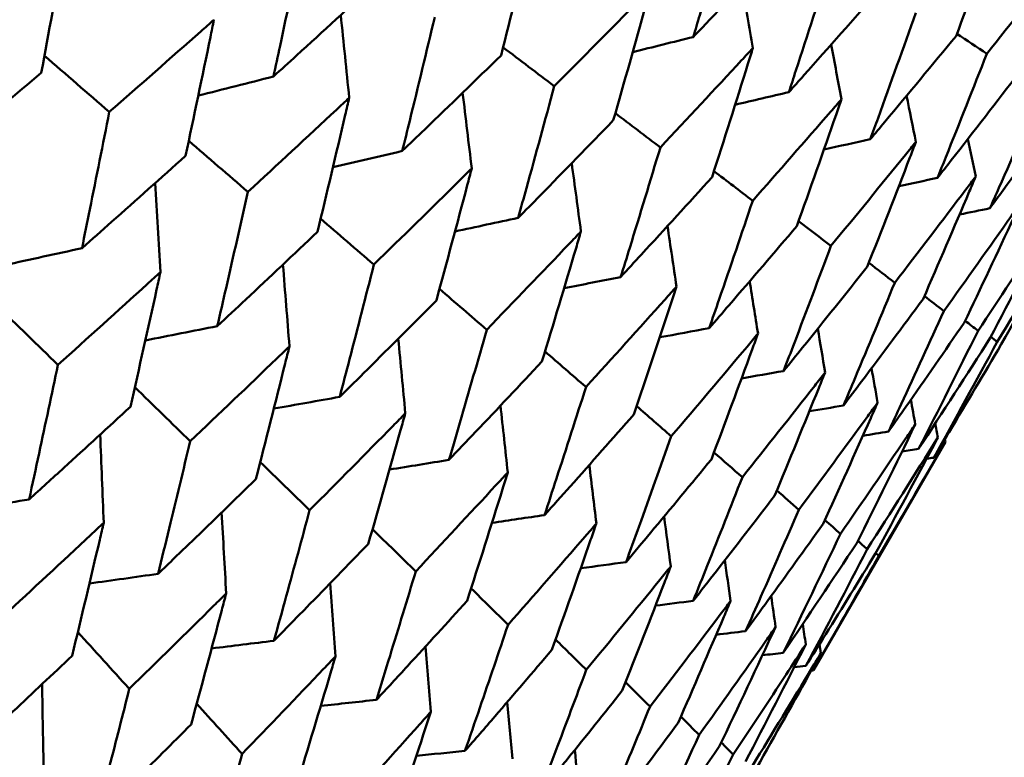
# Model space of a CAD drawing. Header units: millimetres. Extents: x 563 to 2732, y 83 to 2094.
# Tile 65 of 74: x 998.86 to 1003.31, y 284.56 to 287.89. Entities that reach past the tile are written whole.
import ezdxf

# ---------------------------------------------------------------- set-up
doc = ezdxf.new("R2010")
doc.units = ezdxf.units.MM
doc.header["$LTSCALE"] = 10
doc.layers.add('Widoczne (ISO)', color=7, linetype='Continuous', lineweight=50)

msp = doc.modelspace()

# ---------------------------------------------------------------- linework, layer by layer
at = {"layer": 'Widoczne (ISO)'}
for p, q in [((1003.2482, 286.4593), (1003.2772, 286.4366)), ((1002.4463, 284.9507), (1003.0431, 285.9843)), ((1002.7416, 285.4678), (1002.7277, 285.4804))]:
    msp.add_line(p, q, dxfattribs=at)
msp.add_circle((1001.597, 323.4797), 50, dxfattribs=at)
for points, knots in [([(1002.0737, 288.4076), (1002.0269, 288.243), (1001.9795, 288.0787), (1001.9219, 287.8817), (1001.9122, 287.8487), (1001.9025, 287.8156)], [0.00418374, 0.00418374, 0.00418374, 0.00418374, 0.06147247, 0.06147247, 0.07302352, 0.07302352, 0.07302352, 0.07302352]), ([(1003.0911, 287.8202), (1003.1538, 287.9875), (1003.2158, 288.1552), (1003.2853, 288.3453), (1003.2934, 288.3675), (1003.3015, 288.3897)], [0.00523804, 0.00523804, 0.00523804, 0.00523804, 0.06606705, 0.06606705, 0.07409033, 0.07409033, 0.07409033, 0.07409033]), ([(1001.0331, 287.7322), (1001.0782, 287.9085), (1001.1226, 288.085), (1001.1726, 288.2866), (1001.1787, 288.3114), (1001.1849, 288.3361)], [0.01044349, 0.01044349, 0.01044349, 0.01044349, 0.07085106, 0.07085106, 0.07930241, 0.07930241, 0.07930241, 0.07930241]), ([(999.0682, 288.2792), (999.0477, 288.2618), (999.0271, 288.2445), (998.865, 288.108), (998.7229, 287.989), (998.5803, 287.8703)], [0.06686277, 0.06686277, 0.06686277, 0.06686277, 0.07557848, 0.07557848, 0.13558897, 0.13558897, 0.13558897, 0.13558897]), ([(998.9543, 287.6544), (998.988, 287.8359), (999.0213, 288.0176), (999.0587, 288.2262), (999.0635, 288.2527), (999.0682, 288.2792)], [0.01556037, 0.01556037, 0.01556037, 0.01556037, 0.07555527, 0.07555527, 0.08428623, 0.08428623, 0.08428623, 0.08428623]), ([(1000.1349, 288.2508), (1000.1016, 288.0922), (1000.0679, 287.9337), (1000.0237, 287.7292), (1000.0137, 287.6829), (1000.0036, 287.6366)], [0.00838421, 0.00838421, 0.00838421, 0.00838421, 0.06155515, 0.06155515, 0.07712864, 0.07712864, 0.07712864, 0.07712864]), ([(1001.9025, 287.8156), (1001.9262, 287.8406), (1001.9499, 287.8655), (1002.0912, 288.0142), (1002.2083, 288.1382), (1002.3249, 288.2625)], [0.04993807, 0.04993807, 0.04993807, 0.04993807, 0.0614821, 0.0614821, 0.11877783, 0.11877783, 0.11877783, 0.11877783]), ([(1003.6051, 288.2144), (1003.5906, 288.1959), (1003.5761, 288.1775), (1003.4518, 288.019), (1003.3412, 287.8793), (1003.2301, 287.7399)], [0.05804162, 0.05804162, 0.05804162, 0.05804162, 0.06605559, 0.06605559, 0.12689392, 0.12689392, 0.12689392, 0.12689392]), ([(1002.5228, 288.1483), (1002.4713, 287.9864), (1002.4192, 287.8249), (1002.3559, 287.6311), (1002.3453, 287.5986), (1002.3346, 287.5661)], [0.00418374, 0.00418374, 0.00418374, 0.00418374, 0.06147247, 0.06147247, 0.07302352, 0.07302352, 0.07302352, 0.07302352]), ([(1000.0036, 287.6366), (1000.0387, 287.6685), (1000.0737, 287.7003), (1000.2281, 287.8412), (1000.3471, 287.9504), (1000.4658, 288.0598)], [0.04598621, 0.04598621, 0.04598621, 0.04598621, 0.06155279, 0.06155279, 0.11473062, 0.11473062, 0.11473062, 0.11473062]), ([(1001.7091, 288.0335), (1001.6914, 288.0154), (1001.6737, 287.9974), (1001.5291, 287.8504), (1001.4017, 287.7217), (1001.2738, 287.5933)], [0.06241522, 0.06241522, 0.06241522, 0.06241522, 0.0708546, 0.0708546, 0.13127416, 0.13127416, 0.13127416, 0.13127416]), ([(1001.541, 287.439), (1001.5908, 287.6125), (1001.6401, 287.7863), (1001.6955, 287.9847), (1001.7023, 288.0091), (1001.7091, 288.0335)], [0.01044349, 0.01044349, 0.01044349, 0.01044349, 0.07085106, 0.07085106, 0.07930241, 0.07930241, 0.07930241, 0.07930241]), ([(1002.3346, 287.5661), (1002.3574, 287.5916), (1002.3802, 287.6171), (1002.5158, 287.769), (1002.6281, 287.8958), (1002.74, 288.0229)], [0.04993807, 0.04993807, 0.04993807, 0.04993807, 0.0614821, 0.0614821, 0.11877783, 0.11877783, 0.11877783, 0.11877783]), ([(1002.9088, 287.9254), (1002.8524, 287.7664), (1002.7955, 287.6076), (1002.7264, 287.4172), (1002.7148, 287.3853), (1002.7032, 287.3533)], [0.00418374, 0.00418374, 0.00418374, 0.00418374, 0.06147247, 0.06147247, 0.07302352, 0.07302352, 0.07302352, 0.07302352]), ([(999.7351, 287.8941), (999.7152, 287.8764), (999.6953, 287.8588), (999.538, 287.7194), (999.4001, 287.598), (999.2617, 287.4769)], [0.06686277, 0.06686277, 0.06686277, 0.06686277, 0.07557848, 0.07557848, 0.13558897, 0.13558897, 0.13558897, 0.13558897]), ([(999.6065, 287.2779), (999.6446, 287.4568), (999.6821, 287.6361), (999.7244, 287.8418), (999.7298, 287.868), (999.7351, 287.8941)], [0.01556037, 0.01556037, 0.01556037, 0.01556037, 0.07555527, 0.07555527, 0.08428623, 0.08428623, 0.08428623, 0.08428623]), ([(1000.7334, 287.9052), (1000.6962, 287.7489), (1000.6584, 287.5928), (1000.6091, 287.3912), (1000.5979, 287.3456), (1000.5867, 287.3)], [0.00838421, 0.00838421, 0.00838421, 0.00838421, 0.06155515, 0.06155515, 0.07712864, 0.07712864, 0.07712864, 0.07712864]), ([(1002.7032, 287.3533), (1002.725, 287.3794), (1002.7468, 287.4054), (1002.8766, 287.5607), (1002.9841, 287.6903), (1003.0911, 287.8202)], [0.04993807, 0.04993807, 0.04993807, 0.04993807, 0.0614821, 0.0614821, 0.11877783, 0.11877783, 0.11877783, 0.11877783]), ([(1000.5867, 287.3), (1000.6205, 287.3325), (1000.6543, 287.3651), (1000.8035, 287.5089), (1000.9185, 287.6205), (1001.0331, 287.7322)], [0.04598621, 0.04598621, 0.04598621, 0.04598621, 0.06155279, 0.06155279, 0.11473062, 0.11473062, 0.11473062, 0.11473062]), ([(1002.1724, 287.766), (1002.1553, 287.7476), (1002.1383, 287.7292), (1001.9994, 287.5789), (1001.8768, 287.4474), (1001.7537, 287.3162)], [0.06241522, 0.06241522, 0.06241522, 0.06241522, 0.0708546, 0.0708546, 0.13127416, 0.13127416, 0.13127416, 0.13127416]), ([(1001.9875, 287.1812), (1002.0423, 287.3518), (1002.0964, 287.5228), (1002.1574, 287.7181), (1002.1649, 287.742), (1002.1724, 287.766)], [0.01044349, 0.01044349, 0.01044349, 0.01044349, 0.07085106, 0.07085106, 0.07930241, 0.07930241, 0.07930241, 0.07930241]), ([(1003.2301, 287.7399), (1003.1688, 287.5837), (1003.107, 287.4278), (1003.032, 287.2408), (1003.0194, 287.2094), (1003.0067, 287.1781)], [0.00418374, 0.00418374, 0.00418374, 0.00418374, 0.06147247, 0.06147247, 0.07302352, 0.07302352, 0.07302352, 0.07302352]), ([(998.4715, 287.2455), (998.5175, 287.2842), (998.5634, 287.3229), (998.7246, 287.4591), (998.8396, 287.5567), (998.9543, 287.6544)], [0.04208868, 0.04208868, 0.04208868, 0.04208868, 0.06158988, 0.06158988, 0.11059803, 0.11059803, 0.11059803, 0.11059803]), ([(1003.0067, 287.1781), (1003.0276, 287.2047), (1003.0484, 287.2313), (1003.1723, 287.39), (1003.2748, 287.5225), (1003.3768, 287.6552)], [0.04993807, 0.04993807, 0.04993807, 0.04993807, 0.0614821, 0.0614821, 0.11877783, 0.11877783, 0.11877783, 0.11877783]), ([(1001.2738, 287.5933), (1001.2323, 287.4393), (1001.1905, 287.2856), (1001.1358, 287.0872), (1001.1233, 287.0423), (1001.1109, 286.9974)], [0.00838421, 0.00838421, 0.00838421, 0.00838421, 0.06155515, 0.06155515, 0.07712864, 0.07712864, 0.07712864, 0.07712864]), ([(1003.4855, 287.5925), (1003.4192, 287.4391), (1003.3524, 287.2861), (1003.2714, 287.1026), (1003.2578, 287.0718), (1003.2441, 287.041)], [0.00418374, 0.00418374, 0.00418374, 0.00418374, 0.06147247, 0.06147247, 0.07302352, 0.07302352, 0.07302352, 0.07302352]), ([(1000.3467, 287.541), (1000.3275, 287.523), (1000.3082, 287.5049), (1000.1559, 287.3627), (1000.0225, 287.2387), (999.8885, 287.1151)], [0.06686277, 0.06686277, 0.06686277, 0.06686277, 0.07557848, 0.07557848, 0.13558897, 0.13558897, 0.13558897, 0.13558897]), ([(1000.2028, 286.9336), (1000.2453, 287.11), (1000.2873, 287.2867), (1000.3347, 287.4895), (1000.3407, 287.5152), (1000.3467, 287.541)], [0.01556037, 0.01556037, 0.01556037, 0.01556037, 0.07555527, 0.07555527, 0.08428623, 0.08428623, 0.08428623, 0.08428623]), ([(1002.5729, 287.5347), (1002.5566, 287.5159), (1002.5403, 287.4971), (1002.407, 287.3435), (1002.2895, 287.2091), (1002.1714, 287.075)], [0.06241522, 0.06241522, 0.06241522, 0.06241522, 0.0708546, 0.0708546, 0.13127416, 0.13127416, 0.13127416, 0.13127416]), ([(1002.3708, 286.9599), (1002.4306, 287.1276), (1002.4898, 287.2957), (1002.5566, 287.4876), (1002.5647, 287.5112), (1002.5729, 287.5347)], [0.01044349, 0.01044349, 0.01044349, 0.01044349, 0.07085106, 0.07085106, 0.07930241, 0.07930241, 0.07930241, 0.07930241]), ([(1003.2441, 287.041), (1003.2639, 287.0682), (1003.2837, 287.0954), (1003.4016, 287.2576), (1003.4991, 287.393), (1003.596, 287.5286)], [0.04993807, 0.04993807, 0.04993807, 0.04993807, 0.0614821, 0.0614821, 0.11877783, 0.11877783, 0.11877783, 0.11877783]), ([(999.2617, 287.4769), (999.2328, 287.3297), (999.2035, 287.1826), (999.1621, 286.9773), (999.1503, 286.9189), (999.1384, 286.8605)], [0.01259731, 0.01259731, 0.01259731, 0.01259731, 0.06159863, 0.06159863, 0.08110666, 0.08110666, 0.08110666, 0.08110666]), ([(1001.1109, 286.9974), (1001.1435, 287.0306), (1001.1761, 287.0639), (1001.3199, 287.2108), (1001.4307, 287.3248), (1001.541, 287.439)], [0.04598621, 0.04598621, 0.04598621, 0.04598621, 0.06155279, 0.06155279, 0.11473062, 0.11473062, 0.11473062, 0.11473062]), ([(1002.9091, 287.3406), (1002.8936, 287.3214), (1002.878, 287.3021), (1002.7506, 287.1452), (1002.6382, 287.0078), (1002.5252, 286.8708)], [0.06241522, 0.06241522, 0.06241522, 0.06241522, 0.0708546, 0.0708546, 0.13127416, 0.13127416, 0.13127416, 0.13127416]), ([(1002.6894, 286.776), (1002.7544, 286.9407), (1002.8188, 287.1058), (1002.8914, 287.2943), (1002.9003, 287.3175), (1002.9091, 287.3406)], [0.01044349, 0.01044349, 0.01044349, 0.01044349, 0.07085106, 0.07085106, 0.07930241, 0.07930241, 0.07930241, 0.07930241]), ([(1001.7537, 287.3162), (1001.708, 287.1647), (1001.6619, 287.0134), (1001.6016, 286.8182), (1001.5879, 286.774), (1001.5741, 286.7299)], [0.00838421, 0.00838421, 0.00838421, 0.00838421, 0.06155515, 0.06155515, 0.07712864, 0.07712864, 0.07712864, 0.07712864]), ([(999.1384, 286.8605), (999.183, 286.9), (999.2275, 286.9395), (999.3839, 287.0785), (999.4954, 287.1781), (999.6065, 287.2779)], [0.04208868, 0.04208868, 0.04208868, 0.04208868, 0.06158988, 0.06158988, 0.11059803, 0.11059803, 0.11059803, 0.11059803]), ([(1000.9006, 287.2212), (1000.882, 287.2028), (1000.8634, 287.1844), (1000.7164, 287.039), (1000.5876, 286.9125), (1000.4581, 286.7862)], [0.06686277, 0.06686277, 0.06686277, 0.06686277, 0.07557848, 0.07557848, 0.13558897, 0.13558897, 0.13558897, 0.13558897]), ([(1000.7407, 286.623), (1000.7879, 286.7967), (1000.8345, 286.9708), (1000.8873, 287.1705), (1000.894, 287.1958), (1000.9006, 287.2212)], [0.01556037, 0.01556037, 0.01556037, 0.01556037, 0.07555527, 0.07555527, 0.08428623, 0.08428623, 0.08428623, 0.08428623]), ([(1001.5741, 286.7299), (1001.6055, 286.7638), (1001.6369, 286.7978), (1001.7751, 286.948), (1001.8815, 287.0645), (1001.9875, 287.1812)], [0.04598621, 0.04598621, 0.04598621, 0.04598621, 0.06155279, 0.06155279, 0.11473062, 0.11473062, 0.11473062, 0.11473062]), ([(1003.1797, 287.1844), (1003.1649, 287.1647), (1003.15, 287.145), (1003.0286, 286.9847), (1002.9215, 286.8443), (1002.8137, 286.7042)], [0.06241522, 0.06241522, 0.06241522, 0.06241522, 0.0708546, 0.0708546, 0.13127416, 0.13127416, 0.13127416, 0.13127416]), ([(1002.9421, 286.6301), (1003.0123, 286.7918), (1003.0819, 286.9538), (1003.1605, 287.1389), (1003.1701, 287.1616), (1003.1797, 287.1844)], [0.01044349, 0.01044349, 0.01044349, 0.01044349, 0.07085106, 0.07085106, 0.07930241, 0.07930241, 0.07930241, 0.07930241]), ([(999.8885, 287.1151), (999.8559, 286.9699), (999.8231, 286.8249), (999.7766, 286.6225), (999.7633, 286.565), (999.75, 286.5074)], [0.01259731, 0.01259731, 0.01259731, 0.01259731, 0.06159863, 0.06159863, 0.08110666, 0.08110666, 0.08110666, 0.08110666]), ([(1002.1714, 287.075), (1002.1213, 286.9261), (1002.0707, 286.7774), (1002.0047, 286.5855), (1001.9897, 286.542), (1001.9747, 286.4986)], [0.00838421, 0.00838421, 0.00838421, 0.00838421, 0.06155515, 0.06155515, 0.07712864, 0.07712864, 0.07712864, 0.07712864]), ([(1003.3836, 287.0667), (1003.3695, 287.0466), (1003.3554, 287.0265), (1003.24, 286.8626), (1003.1382, 286.7191), (1003.0357, 286.576)], [0.06241522, 0.06241522, 0.06241522, 0.06241522, 0.0708546, 0.0708546, 0.13127416, 0.13127416, 0.13127416, 0.13127416]), ([(1003.1278, 286.5229), (1003.2033, 286.6815), (1003.2783, 286.8405), (1003.3629, 287.0221), (1003.3733, 287.0444), (1003.3836, 287.0667)], [0.01044349, 0.01044349, 0.01044349, 0.01044349, 0.07085106, 0.07085106, 0.07930241, 0.07930241, 0.07930241, 0.07930241]), ([(1003.52, 286.9879), (1003.5066, 286.9674), (1003.4933, 286.9469), (1003.384, 286.7795), (1003.2875, 286.6329), (1003.1904, 286.4867)], [0.06241522, 0.06241522, 0.06241522, 0.06241522, 0.0708546, 0.0708546, 0.13127416, 0.13127416, 0.13127416, 0.13127416]), ([(999.75, 286.5074), (999.7931, 286.5477), (999.8362, 286.5881), (999.9875, 286.73), (1000.0953, 286.8317), (1000.2028, 286.9336)], [0.04208868, 0.04208868, 0.04208868, 0.04208868, 0.06158988, 0.06158988, 0.11059803, 0.11059803, 0.11059803, 0.11059803]), ([(1001.3946, 286.936), (1001.3767, 286.9172), (1001.3588, 286.8983), (1001.2173, 286.7499), (1001.0932, 286.6206), (1000.9685, 286.4915)], [0.06686277, 0.06686277, 0.06686277, 0.06686277, 0.07557848, 0.07557848, 0.13558897, 0.13558897, 0.13558897, 0.13558897]), ([(1001.2182, 286.3473), (1001.2702, 286.5183), (1001.3217, 286.6895), (1001.3799, 286.8861), (1001.3872, 286.911), (1001.3946, 286.936)], [0.01556037, 0.01556037, 0.01556037, 0.01556037, 0.07555527, 0.07555527, 0.08428623, 0.08428623, 0.08428623, 0.08428623]), ([(1001.9747, 286.4986), (1002.0048, 286.5333), (1002.0348, 286.5681), (1002.1673, 286.7216), (1002.2693, 286.8406), (1002.3708, 286.9599)], [0.04598621, 0.04598621, 0.04598621, 0.04598621, 0.06155279, 0.06155279, 0.11473062, 0.11473062, 0.11473062, 0.11473062]), ([(1002.5252, 286.8708), (1002.4706, 286.7244), (1002.4155, 286.5783), (1002.3436, 286.3898), (1002.3273, 286.3471), (1002.3109, 286.3045)], [0.00838421, 0.00838421, 0.00838421, 0.00838421, 0.06155515, 0.06155515, 0.07712864, 0.07712864, 0.07712864, 0.07712864]), ([(999.4931, 286.7524), (999.4733, 286.7344), (999.4535, 286.7163), (999.2994, 286.576), (999.1645, 286.454), (999.0291, 286.3323)], [0.07138254, 0.07138254, 0.07138254, 0.07138254, 0.08018544, 0.08018544, 0.13983561, 0.13983561, 0.13983561, 0.13983561]), ([(999.3572, 286.1429), (999.3973, 286.3195), (999.4368, 286.4965), (999.4816, 286.7), (999.4874, 286.7262), (999.4931, 286.7524)], [0.02053386, 0.02053386, 0.02053386, 0.02053386, 0.08016461, 0.08016461, 0.08898694, 0.08898694, 0.08898694, 0.08898694]), ([(1000.4581, 286.7862), (1000.4219, 286.6432), (1000.3852, 286.5004), (1000.3335, 286.301), (1000.3187, 286.2443), (1000.3039, 286.1876)], [0.01259731, 0.01259731, 0.01259731, 0.01259731, 0.06159863, 0.06159863, 0.08110666, 0.08110666, 0.08110666, 0.08110666]), ([(1002.3109, 286.3045), (1002.3397, 286.34), (1002.3684, 286.3755), (1002.495, 286.5324), (1002.5925, 286.654), (1002.6894, 286.776)], [0.04598621, 0.04598621, 0.04598621, 0.04598621, 0.06155279, 0.06155279, 0.11473062, 0.11473062, 0.11473062, 0.11473062]), ([(1001.8267, 286.6865), (1001.8095, 286.6673), (1001.7923, 286.648), (1001.6565, 286.4963), (1001.5373, 286.3641), (1001.4175, 286.2323)], [0.06686277, 0.06686277, 0.06686277, 0.06686277, 0.07557848, 0.07557848, 0.13558897, 0.13558897, 0.13558897, 0.13558897]), ([(1001.6334, 286.1076), (1001.6904, 286.2757), (1001.7467, 286.4441), (1001.8106, 286.6374), (1001.8187, 286.662), (1001.8267, 286.6865)], [0.01556037, 0.01556037, 0.01556037, 0.01556037, 0.07555527, 0.07555527, 0.08428623, 0.08428623, 0.08428623, 0.08428623]), ([(1002.8137, 286.7042), (1002.7545, 286.5605), (1002.6947, 286.4171), (1002.6169, 286.232), (1002.5993, 286.1901), (1002.5815, 286.1483)], [0.00838421, 0.00838421, 0.00838421, 0.00838421, 0.06155515, 0.06155515, 0.07712864, 0.07712864, 0.07712864, 0.07712864]), ([(1000.3039, 286.1876), (1000.3455, 286.2288), (1000.3871, 286.27), (1000.5331, 286.415), (1000.6371, 286.5189), (1000.7407, 286.623)], [0.04208868, 0.04208868, 0.04208868, 0.04208868, 0.06158988, 0.06158988, 0.11059803, 0.11059803, 0.11059803, 0.11059803]), ([(1002.5815, 286.1483), (1002.6089, 286.1845), (1002.6363, 286.2208), (1002.7569, 286.3812), (1002.8497, 286.5055), (1002.9421, 286.6301)], [0.04598621, 0.04598621, 0.04598621, 0.04598621, 0.06155279, 0.06155279, 0.11473062, 0.11473062, 0.11473062, 0.11473062]), ([(1003.0357, 286.576), (1002.9718, 286.435), (1002.9074, 286.2943), (1002.8236, 286.1127), (1002.8045, 286.0716), (1002.7854, 286.0305)], [0.00838421, 0.00838421, 0.00838421, 0.00838421, 0.06155515, 0.06155515, 0.07712864, 0.07712864, 0.07712864, 0.07712864]), ([(1000.9685, 286.4915), (1000.9283, 286.3508), (1000.8878, 286.2102), (1000.8306, 286.014), (1000.8143, 285.9582), (1000.7978, 285.9024)], [0.01259731, 0.01259731, 0.01259731, 0.01259731, 0.06159863, 0.06159863, 0.08110666, 0.08110666, 0.08110666, 0.08110666]), ([(1002.7854, 286.0305), (1002.8115, 286.0676), (1002.8374, 286.1047), (1002.952, 286.2685), (1003.0401, 286.3956), (1003.1278, 286.5229)], [0.04598621, 0.04598621, 0.04598621, 0.04598621, 0.06155279, 0.06155279, 0.11473062, 0.11473062, 0.11473062, 0.11473062]), ([(1002.1953, 286.4737), (1002.1789, 286.454), (1002.1624, 286.4344), (1002.0323, 286.2793), (1001.9181, 286.1443), (1001.8033, 286.0095)], [0.06686277, 0.06686277, 0.06686277, 0.06686277, 0.07557848, 0.07557848, 0.13558897, 0.13558897, 0.13558897, 0.13558897]), ([(1001.9846, 285.9049), (1002.0466, 286.07), (1002.108, 286.2355), (1002.1777, 286.4254), (1002.1865, 286.4496), (1002.1953, 286.4737)], [0.01556037, 0.01556037, 0.01556037, 0.01556037, 0.07555527, 0.07555527, 0.08428623, 0.08428623, 0.08428623, 0.08428623]), ([(1000.0762, 286.4158), (1000.057, 286.3974), (1000.0379, 286.3789), (999.8889, 286.2357), (999.7585, 286.1111), (999.6276, 285.9868)], [0.07138254, 0.07138254, 0.07138254, 0.07138254, 0.08018544, 0.08018544, 0.13983561, 0.13983561, 0.13983561, 0.13983561]), ([(999.9247, 285.8153), (999.9693, 285.9893), (1000.0134, 286.1636), (1000.0633, 286.3641), (1000.0698, 286.39), (1000.0762, 286.4158)], [0.02053386, 0.02053386, 0.02053386, 0.02053386, 0.08016461, 0.08016461, 0.08898694, 0.08898694, 0.08898694, 0.08898694]), ([(1002.9901, 285.9124), (1003.0134, 285.951), (1003.0366, 285.9897), (1003.1389, 286.1606), (1003.2175, 286.2932), (1003.2956, 286.426)], [0.0459862, 0.0459862, 0.0459862, 0.0459862, 0.06155279, 0.06155279, 0.11473062, 0.11473062, 0.11473062, 0.11473062]), ([(999.0291, 286.3323), (999.0011, 286.1987), (998.9728, 286.0653), (998.9292, 285.8625), (998.9142, 285.793), (998.8991, 285.7236)], [0.01681985, 0.01681985, 0.01681985, 0.01681985, 0.06159108, 0.06159108, 0.08495433, 0.08495433, 0.08495433, 0.08495433]), ([(1000.7978, 285.9024), (1000.838, 285.9445), (1000.878, 285.9866), (1001.0184, 286.1347), (1001.1185, 286.2409), (1001.2182, 286.3473)], [0.04208868, 0.04208868, 0.04208868, 0.04208868, 0.06158988, 0.06158988, 0.11059803, 0.11059803, 0.11059803, 0.11059803]), ([(1002.4989, 286.2985), (1002.4832, 286.2784), (1002.4674, 286.2582), (1002.3433, 286.0998), (1002.2342, 285.9618), (1002.1245, 285.8241)], [0.06686277, 0.06686277, 0.06686277, 0.06686277, 0.07557848, 0.07557848, 0.13558897, 0.13558897, 0.13558897, 0.13558897]), ([(1002.2704, 285.7398), (1002.3376, 285.902), (1002.4042, 286.0645), (1002.4797, 286.251), (1002.4893, 286.2747), (1002.4989, 286.2985)], [0.01556037, 0.01556037, 0.01556037, 0.01556037, 0.07555527, 0.07555527, 0.08428623, 0.08428623, 0.08428623, 0.08428623]), ([(1001.4175, 286.2323), (1001.3733, 286.0939), (1001.3288, 285.9556), (1001.2659, 285.7627), (1001.248, 285.7078), (1001.23, 285.6529)], [0.01259731, 0.01259731, 0.01259731, 0.01259731, 0.06159863, 0.06159863, 0.08110666, 0.08110666, 0.08110666, 0.08110666]), ([(998.8991, 285.7236), (998.9517, 285.7714), (999.0042, 285.8192), (999.1571, 285.9588), (999.2573, 286.0508), (999.3572, 286.1429)], [0.03825175, 0.03825175, 0.03825175, 0.03825175, 0.06160817, 0.06160817, 0.10638617, 0.10638617, 0.10638617, 0.10638617]), ([(1002.7363, 286.1614), (1002.7213, 286.1409), (1002.7063, 286.1203), (1002.5881, 285.9584), (1002.4843, 285.8174), (1002.3799, 285.6767)], [0.06686277, 0.06686277, 0.06686277, 0.06686277, 0.07557848, 0.07557848, 0.13558897, 0.13558897, 0.13558897, 0.13558897]), ([(1002.4898, 285.6132), (1002.5622, 285.7723), (1002.634, 285.9318), (1002.7156, 286.1149), (1002.7259, 286.1381), (1002.7363, 286.1614)], [0.01556037, 0.01556037, 0.01556037, 0.01556037, 0.07555527, 0.07555527, 0.08428623, 0.08428623, 0.08428623, 0.08428623]), ([(1000.6004, 286.1132), (1000.5819, 286.0943), (1000.5635, 286.0755), (1000.4198, 285.9291), (1000.2941, 285.8019), (1000.1678, 285.6749)], [0.07138254, 0.07138254, 0.07138254, 0.07138254, 0.08018544, 0.08018544, 0.13983561, 0.13983561, 0.13983561, 0.13983561]), ([(1000.4328, 285.5219), (1000.4821, 285.6932), (1000.5308, 285.8649), (1000.5861, 286.0623), (1000.5933, 286.0877), (1000.6004, 286.1132)], [0.02053386, 0.02053386, 0.02053386, 0.02053386, 0.08016461, 0.08016461, 0.08898694, 0.08898694, 0.08898694, 0.08898694]), ([(1001.23, 285.6529), (1001.2685, 285.6959), (1001.3069, 285.739), (1001.4417, 285.8904), (1001.5378, 285.9989), (1001.6334, 286.1076)], [0.04208868, 0.04208868, 0.04208868, 0.04208868, 0.06158988, 0.06158988, 0.11059803, 0.11059803, 0.11059803, 0.11059803]), ([(1002.9065, 286.0631), (1002.8923, 286.0422), (1002.8781, 286.0212), (1002.766, 285.8557), (1002.6674, 285.7117), (1002.5682, 285.5679)], [0.06686277, 0.06686277, 0.06686277, 0.06686277, 0.07557848, 0.07557848, 0.13558897, 0.13558897, 0.13558897, 0.13558897]), ([(1001.8033, 286.0095), (1001.7551, 285.8734), (1001.7064, 285.7376), (1001.6378, 285.548), (1001.6182, 285.494), (1001.5986, 285.4401)], [0.01259731, 0.01259731, 0.01259731, 0.01259731, 0.06159863, 0.06159863, 0.08110666, 0.08110666, 0.08110666, 0.08110666]), ([(999.6276, 285.9868), (999.5962, 285.8552), (999.5645, 285.7237), (999.5158, 285.5239), (999.499, 285.4554), (999.4822, 285.387)], [0.01681985, 0.01681985, 0.01681985, 0.01681985, 0.06159108, 0.06159108, 0.08495433, 0.08495433, 0.08495433, 0.08495433]), ([(1003.0431, 285.9843), (1003.0304, 285.9624), (1003.0178, 285.9405), (1002.9179, 285.768), (1002.8301, 285.6178), (1002.7416, 285.4678)], [0.06686277, 0.06686277, 0.06686277, 0.06686277, 0.07557848, 0.07557848, 0.13558897, 0.13558897, 0.13558897, 0.13558897]), ([(1001.5986, 285.4401), (1001.6354, 285.4841), (1001.6722, 285.5281), (1001.8012, 285.6828), (1001.8931, 285.7937), (1001.9846, 285.9049)], [0.04208868, 0.04208868, 0.04208868, 0.04208868, 0.06158988, 0.06158988, 0.11059803, 0.11059803, 0.11059803, 0.11059803]), ([(999.4822, 285.387), (999.533, 285.4358), (999.5837, 285.4846), (999.7315, 285.6272), (999.8282, 285.7212), (999.9247, 285.8153)], [0.03825175, 0.03825175, 0.03825175, 0.03825175, 0.06160817, 0.06160817, 0.10638617, 0.10638617, 0.10638617, 0.10638617]), ([(1001.0637, 285.8457), (1001.0459, 285.8264), (1001.0282, 285.8072), (1000.89, 285.6576), (1000.7691, 285.5276), (1000.6476, 285.3979)], [0.07138254, 0.07138254, 0.07138254, 0.07138254, 0.08018544, 0.08018544, 0.13983561, 0.13983561, 0.13983561, 0.13983561]), ([(1000.8794, 285.2641), (1000.9336, 285.4326), (1000.9872, 285.6014), (1001.048, 285.7956), (1001.0558, 285.8206), (1001.0637, 285.8457)], [0.02053386, 0.02053386, 0.02053386, 0.02053386, 0.08016461, 0.08016461, 0.08898694, 0.08898694, 0.08898694, 0.08898694]), ([(1002.1245, 285.8241), (1002.0721, 285.6904), (1002.0192, 285.557), (1001.9447, 285.3708), (1001.9235, 285.3178), (1001.9021, 285.2648)], [0.01259731, 0.01259731, 0.01259731, 0.01259731, 0.06159863, 0.06159863, 0.08110666, 0.08110666, 0.08110666, 0.08110666]), ([(1001.9021, 285.2648), (1001.9373, 285.3098), (1001.9724, 285.3547), (1002.0955, 285.5129), (1002.1832, 285.6262), (1002.2704, 285.7398)], [0.04208868, 0.04208868, 0.04208868, 0.04208868, 0.06158988, 0.06158988, 0.11059803, 0.11059803, 0.11059803, 0.11059803]), ([(1000.1678, 285.6749), (1000.1329, 285.5453), (1000.0977, 285.4158), (1000.0437, 285.2191), (1000.0251, 285.1517), (1000.0064, 285.0843)], [0.01681985, 0.01681985, 0.01681985, 0.01681985, 0.06159108, 0.06159108, 0.08495433, 0.08495433, 0.08495433, 0.08495433]), ([(1002.3799, 285.6767), (1002.3231, 285.5455), (1002.266, 285.4145), (1002.1855, 285.2318), (1002.1625, 285.1798), (1002.1395, 285.1278)], [0.01259731, 0.01259731, 0.01259731, 0.01259731, 0.06159863, 0.06159863, 0.08110666, 0.08110666, 0.08110666, 0.08110666]), ([(999.2364, 285.6178), (999.2172, 285.5998), (999.198, 285.5819), (999.0473, 285.4409), (998.9153, 285.3182), (998.7828, 285.1958)], [0.07597559, 0.07597559, 0.07597559, 0.07597559, 0.08464777, 0.08464777, 0.14401425, 0.14401425, 0.14401425, 0.14401425]), ([(999.0936, 285.0163), (999.1357, 285.1909), (999.1773, 285.3657), (999.2244, 285.5665), (999.2304, 285.5921), (999.2364, 285.6178)], [0.02530969, 0.02530969, 0.02530969, 0.02530969, 0.08465152, 0.08465152, 0.09334823, 0.09334823, 0.09334823, 0.09334823]), ([(1001.4642, 285.6144), (1001.4472, 285.5948), (1001.4302, 285.5751), (1001.2977, 285.4222), (1001.1817, 285.2894), (1001.0651, 285.1568)], [0.07138254, 0.07138254, 0.07138254, 0.07138254, 0.08018544, 0.08018544, 0.13983561, 0.13983561, 0.13983561, 0.13983561]), ([(1001.2629, 285.0427), (1001.322, 285.2083), (1001.3806, 285.3743), (1001.4471, 285.5652), (1001.4557, 285.5898), (1001.4642, 285.6144)], [0.02053386, 0.02053386, 0.02053386, 0.02053386, 0.08016461, 0.08016461, 0.08898694, 0.08898694, 0.08898694, 0.08898694]), ([(1002.1395, 285.1278), (1002.173, 285.1737), (1002.2064, 285.2197), (1002.3235, 285.3813), (1002.4068, 285.4971), (1002.4898, 285.6132)], [0.04208868, 0.04208868, 0.04208868, 0.04208868, 0.06158988, 0.06158988, 0.11059803, 0.11059803, 0.11059803, 0.11059803]), ([(1000.0064, 285.0843), (1000.0554, 285.1342), (1000.1042, 285.1841), (1000.2466, 285.3298), (1000.3398, 285.4258), (1000.4328, 285.5219)], [0.03825175, 0.03825175, 0.03825175, 0.03825175, 0.06160817, 0.06160817, 0.10638617, 0.10638617, 0.10638617, 0.10638617]), ([(1002.4121, 284.9704), (1002.4421, 285.0183), (1002.472, 285.0663), (1002.577, 285.2349), (1002.6516, 285.3558), (1002.7258, 285.4769)], [0.04208868, 0.04208868, 0.04208868, 0.04208868, 0.06158988, 0.06158988, 0.11059803, 0.11059803, 0.11059803, 0.11059803]), ([(1002.7416, 285.4678), (1002.6718, 285.3442), (1002.6015, 285.2208), (1002.5027, 285.0486), (1002.4746, 284.9996), (1002.4463, 284.9507)], [0.01259731, 0.01259731, 0.01259731, 0.01259731, 0.06159863, 0.06159863, 0.08110666, 0.08110666, 0.08110666, 0.08110666]), ([(1001.8005, 285.4203), (1001.7842, 285.4002), (1001.7679, 285.3801), (1001.6413, 285.2239), (1001.5303, 285.0881), (1001.4188, 284.9527)], [0.07138254, 0.07138254, 0.07138254, 0.07138254, 0.08018544, 0.08018544, 0.13983561, 0.13983561, 0.13983561, 0.13983561]), ([(1001.5816, 284.8587), (1001.6459, 285.0213), (1001.7095, 285.1844), (1001.7818, 285.3719), (1001.7912, 285.3961), (1001.8005, 285.4203)], [0.02053386, 0.02053386, 0.02053386, 0.02053386, 0.08016461, 0.08016461, 0.08898694, 0.08898694, 0.08898694, 0.08898694]), ([(1000.6476, 285.3979), (1000.6091, 285.2704), (1000.5703, 285.143), (1000.5108, 284.9494), (1000.4903, 284.8831), (1000.4697, 284.8169)], [0.01681985, 0.01681985, 0.01681985, 0.01681985, 0.06159108, 0.06159108, 0.08495433, 0.08495433, 0.08495433, 0.08495433]), ([(999.7903, 285.298), (999.7717, 285.2797), (999.7532, 285.2613), (999.6078, 285.1173), (999.4803, 284.992), (999.3523, 284.867)], [0.07597559, 0.07597559, 0.07597559, 0.07597559, 0.08464777, 0.08464777, 0.14401425, 0.14401425, 0.14401425, 0.14401425]), ([(999.6317, 284.7057), (999.6784, 284.8775), (999.7246, 285.0497), (999.7769, 285.2475), (999.7836, 285.2727), (999.7903, 285.298)], [0.02530969, 0.02530969, 0.02530969, 0.02530969, 0.08465152, 0.08465152, 0.09334823, 0.09334823, 0.09334823, 0.09334823]), ([(1000.4697, 284.8169), (1000.5167, 284.8678), (1000.5637, 284.9188), (1000.7005, 285.0677), (1000.7901, 285.1658), (1000.8794, 285.2641)], [0.03825175, 0.03825175, 0.03825175, 0.03825175, 0.06160817, 0.06160817, 0.10638617, 0.10638617, 0.10638617, 0.10638617]), ([(1002.0711, 285.2641), (1002.0556, 285.2435), (1002.04, 285.223), (1001.9193, 285.0634), (1001.8135, 284.9246), (1001.7071, 284.7862)], [0.07138254, 0.07138254, 0.07138254, 0.07138254, 0.08018544, 0.08018544, 0.13983561, 0.13983561, 0.13983561, 0.13983561]), ([(1001.8344, 284.7127), (1001.9038, 284.8724), (1001.9726, 285.0325), (1002.0509, 285.2166), (1002.061, 285.2403), (1002.0711, 285.2641)], [0.02053386, 0.02053386, 0.02053386, 0.02053386, 0.08016461, 0.08016461, 0.08898694, 0.08898694, 0.08898694, 0.08898694]), ([(1001.0651, 285.1568), (1001.0229, 285.0314), (1000.9804, 284.9062), (1000.9152, 284.7159), (1000.8928, 284.6507), (1000.8702, 284.5856)], [0.01681985, 0.01681985, 0.01681985, 0.01681985, 0.06159108, 0.06159108, 0.08495433, 0.08495433, 0.08495433, 0.08495433]), ([(1002.2749, 285.1463), (1002.2602, 285.1254), (1002.2455, 285.1044), (1002.1307, 284.9413), (1002.0302, 284.7995), (1001.9289, 284.6581)], [0.07138254, 0.07138254, 0.07138254, 0.07138254, 0.08018544, 0.08018544, 0.13983561, 0.13983561, 0.13983561, 0.13983561]), ([(1002.4113, 285.0676), (1002.3818, 285.0223), (1002.3523, 284.977), (1002.2434, 284.8106), (1002.1637, 284.6896), (1002.0835, 284.5689)], [0.43981696, 0.43981696, 0.43981696, 0.43981696, 0.45842392, 0.45842392, 0.50826415, 0.50826415, 0.50826415, 0.50826415]), ([(998.6465, 284.5961), (998.7065, 284.6521), (998.7664, 284.7081), (998.9155, 284.8481), (999.0047, 284.9321), (999.0936, 285.0163)], [0.03448054, 0.03448054, 0.03448054, 0.03448054, 0.06157222, 0.06157222, 0.10209717, 0.10209717, 0.10209717, 0.10209717]), ([(1000.8702, 284.5856), (1000.9154, 284.6377), (1000.9604, 284.6898), (1001.0915, 284.842), (1001.1773, 284.9422), (1001.2629, 285.0427)], [0.03825175, 0.03825175, 0.03825175, 0.03825175, 0.06160817, 0.06160817, 0.10638617, 0.10638617, 0.10638617, 0.10638617]), ([(1002.4796, 285.0282), (1002.4665, 285.0063), (1002.4533, 284.9844), (1002.3507, 284.8143), (1002.2607, 284.6664), (1002.1701, 284.5189)], [0.07138254, 0.07138254, 0.07138254, 0.07138254, 0.08018544, 0.08018544, 0.13983561, 0.13983561, 0.13983561, 0.13983561]), ([(1002.1884, 284.5083), (1002.2737, 284.6588), (1002.3584, 284.8098), (1002.4548, 284.9834), (1002.4672, 285.0058), (1002.4796, 285.0282)], [0.02053386, 0.02053386, 0.02053386, 0.02053386, 0.08016461, 0.08016461, 0.08898694, 0.08898694, 0.08898694, 0.08898694]), ([(1000.2843, 285.0128), (1000.2664, 284.9941), (1000.2486, 284.9753), (1000.1085, 284.8282), (999.9858, 284.7002), (999.8624, 284.5724)], [0.07597559, 0.07597559, 0.07597559, 0.07597559, 0.08464777, 0.08464777, 0.14401425, 0.14401425, 0.14401425, 0.14401425]), ([(1000.1094, 284.4299), (1000.1609, 284.599), (1000.2118, 284.7684), (1000.2695, 284.963), (1000.2769, 284.9879), (1000.2843, 285.0128)], [0.02530969, 0.02530969, 0.02530969, 0.02530969, 0.08465152, 0.08465152, 0.09334823, 0.09334823, 0.09334823, 0.09334823]), ([(1001.4188, 284.9527), (1001.3728, 284.8294), (1001.3264, 284.7064), (1001.2554, 284.5195), (1001.231, 284.4555), (1001.2065, 284.3915)], [0.01681985, 0.01681985, 0.01681985, 0.01681985, 0.06159108, 0.06159108, 0.08495433, 0.08495433, 0.08495433, 0.08495433]), ([(999.3523, 284.867), (999.3224, 284.7487), (999.2922, 284.6307), (999.2414, 284.4339), (999.221, 284.3551), (999.2004, 284.2763)], [0.02104899, 0.02104899, 0.02104899, 0.02104899, 0.0615671, 0.0615671, 0.08866561, 0.08866561, 0.08866561, 0.08866561]), ([(1001.2065, 284.3915), (1001.2496, 284.4447), (1001.2926, 284.498), (1001.4179, 284.6535), (1001.4999, 284.756), (1001.5816, 284.8587)], [0.03825175, 0.03825175, 0.03825175, 0.03825175, 0.06160817, 0.06160817, 0.10638617, 0.10638617, 0.10638617, 0.10638617]), ([(1000.7164, 284.7633), (1000.6993, 284.7442), (1000.6821, 284.725), (1000.5477, 284.5747), (1000.4297, 284.4438), (1000.3112, 284.3133)], [0.07597559, 0.07597559, 0.07597559, 0.07597559, 0.08464777, 0.08464777, 0.14401425, 0.14401425, 0.14401425, 0.14401425]), ([(1000.5247, 284.1901), (1000.5811, 284.3563), (1000.6369, 284.523), (1000.7002, 284.7144), (1000.7083, 284.7388), (1000.7164, 284.7633)], [0.02530969, 0.02530969, 0.02530969, 0.02530969, 0.08465152, 0.08465152, 0.09334823, 0.09334823, 0.09334823, 0.09334823]), ([(1001.7071, 284.7862), (1001.6572, 284.6652), (1001.607, 284.5444), (1001.5301, 284.3609), (1001.5036, 284.2981), (1001.4771, 284.2352)], [0.01681985, 0.01681985, 0.01681985, 0.01681985, 0.06159108, 0.06159108, 0.08495433, 0.08495433, 0.08495433, 0.08495433]), ([(999.2004, 284.2763), (999.2583, 284.3335), (999.3161, 284.3907), (999.46, 284.5337), (999.546, 284.6196), (999.6317, 284.7057)], [0.03448054, 0.03448054, 0.03448054, 0.03448054, 0.06157222, 0.06157222, 0.10209717, 0.10209717, 0.10209717, 0.10209717]), ([(1001.4771, 284.2352), (1001.5182, 284.2896), (1001.5592, 284.3441), (1001.6786, 284.5031), (1001.7567, 284.6078), (1001.8344, 284.7127)], [0.03825175, 0.03825175, 0.03825175, 0.03825175, 0.06160817, 0.06160817, 0.10638617, 0.10638617, 0.10638617, 0.10638617]), ([(999.8624, 284.5724), (999.8293, 284.4561), (999.7959, 284.3398), (999.7397, 284.1462), (999.7171, 284.0686), (999.6944, 283.9911)], [0.02104899, 0.02104899, 0.02104899, 0.02104899, 0.0615671, 0.0615671, 0.08866561, 0.08866561, 0.08866561, 0.08866561])]:
    msp.add_open_spline(points, degree=3, knots=knots, dxfattribs=at)
for points in [[(1002.1724, 287.766), (1002.1557, 287.8598), (1002.139, 287.9535), (1002.1222, 288.0472)], [(1000.3467, 287.541), (1000.3342, 287.6657), (1000.3214, 287.7904), (1000.3085, 287.9151)], [(1003.0948, 287.8302), (1003.1399, 287.8001), (1003.185, 287.77), (1003.2301, 287.7399)], [(1001.9025, 287.8156), (1001.8113, 287.793), (1001.7202, 287.7704), (1001.629, 287.7479)], [(1002.5729, 287.5347), (1002.5573, 287.6168), (1002.5417, 287.6988), (1002.5259, 287.7808)], [(998.9685, 287.7309), (999.0662, 287.6462), (999.164, 287.5616), (999.2617, 287.4769)], [(1001.0425, 287.769), (1001.1196, 287.7104), (1001.1967, 287.6519), (1001.2738, 287.5933)], [(1000.0036, 287.6366), (999.8904, 287.6079), (999.7773, 287.5793), (999.6641, 287.5508)], [(1000.9006, 287.2212), (1000.8871, 287.3353), (1000.8734, 287.4494), (1000.8595, 287.5634)], [(1002.3346, 287.5661), (1002.2537, 287.5472), (1002.1729, 287.5283), (1002.092, 287.5095)], [(1002.9091, 287.3406), (1002.8952, 287.4103), (1002.8812, 287.4799), (1002.8671, 287.5496)], [(1001.5502, 287.471), (1001.618, 287.4194), (1001.6859, 287.3678), (1001.7537, 287.3162)], [(999.621, 287.3461), (999.7102, 287.2691), (999.7993, 287.1921), (999.8885, 287.1151)], [(1002.7032, 287.3533), (1002.6333, 287.3378), (1002.5634, 287.3223), (1002.4935, 287.3069)], [(1003.1797, 287.1844), (1003.1679, 287.241), (1003.1561, 287.2976), (1003.1442, 287.3542)], [(1000.5867, 287.3), (1000.4821, 287.2757), (1000.3776, 287.2515), (1000.273, 287.2273)], [(1001.3946, 286.936), (1001.3808, 287.039), (1001.3668, 287.1419), (1001.3527, 287.2448)], [(1001.9963, 287.2085), (1002.0547, 287.164), (1002.113, 287.1195), (1002.1714, 287.075)], [(999.4931, 286.7524), (999.4853, 286.8865), (999.4772, 287.0205), (999.4688, 287.1545)], [(1003.0067, 287.1781), (1002.9486, 287.1657), (1002.8904, 287.1534), (1002.8322, 287.141)], [(1003.2441, 287.041), (1003.1984, 287.0316), (1003.1526, 287.0223), (1003.1069, 287.0129)], [(1000.2173, 286.994), (1000.2976, 286.9247), (1000.3779, 286.8555), (1000.4581, 286.7862)], [(1001.1109, 286.9974), (1001.0156, 286.9769), (1000.9204, 286.9566), (1000.8251, 286.9363)], [(1002.3789, 286.9826), (1002.4277, 286.9453), (1002.4764, 286.908), (1002.5252, 286.8708)], [(1003.2458, 286.4547), (1003.338, 286.632), (1003.4295, 286.8097), (1003.52, 286.9879)], [(1001.8267, 286.6865), (1001.8133, 286.7778), (1001.7997, 286.869), (1001.786, 286.9602)], [(1003.5883, 286.9485), (1003.4855, 286.7774), (1003.3817, 286.6068), (1003.2772, 286.4366)], [(1003.2956, 286.426), (1003.3941, 286.5997), (1003.4916, 286.7738), (1003.5883, 286.9485)], [(999.1384, 286.8605), (999.0216, 286.8348), (998.9048, 286.8092), (998.788, 286.7837)], [(1000.0762, 286.4158), (1000.0666, 286.5393), (1000.0569, 286.6628), (1000.047, 286.7862)], [(1002.6966, 286.7941), (1002.7356, 286.7641), (1002.7746, 286.7342), (1002.8137, 286.7042)], [(1001.5741, 286.7299), (1001.4889, 286.7129), (1001.4036, 286.696), (1001.3183, 286.6791)], [(1002.1953, 286.4737), (1002.1828, 286.5526), (1002.1701, 286.6315), (1002.1574, 286.7104)], [(1000.7551, 286.6758), (1000.8262, 286.6144), (1000.8973, 286.553), (1000.9685, 286.4915)], [(1002.948, 286.6437), (1002.9772, 286.6211), (1003.0065, 286.5986), (1003.0357, 286.576)], [(998.7524, 286.603), (998.8446, 286.5128), (998.9369, 286.4226), (999.0291, 286.3323)], [(1003.1321, 286.532), (1003.1515, 286.5169), (1003.171, 286.5018), (1003.1904, 286.4867)], [(999.75, 286.5074), (999.6416, 286.4859), (999.5332, 286.4646), (999.4248, 286.4433)], [(1001.9747, 286.4986), (1001.9001, 286.4847), (1001.8254, 286.4708), (1001.7508, 286.457)], [(1002.4989, 286.2985), (1002.4878, 286.3643), (1002.4767, 286.4301), (1002.4655, 286.4959)], [(1003.1904, 286.4867), (1003.1017, 286.3079), (1003.0122, 286.1296), (1002.9218, 285.9518)], [(1000.6004, 286.1132), (1000.5898, 286.2256), (1000.5792, 286.338), (1000.5683, 286.4503)], [(1002.9218, 285.9518), (1003.0306, 286.119), (1003.1386, 286.2866), (1003.2458, 286.4547)], [(1003.2772, 286.4366), (1003.1823, 286.2614), (1003.0866, 286.0866), (1002.9901, 285.9124)], [(1001.2321, 286.3928), (1001.2939, 286.3393), (1001.3557, 286.2858), (1001.4175, 286.2323)], [(1002.3109, 286.3045), (1002.2476, 286.2933), (1002.1843, 286.2822), (1002.121, 286.2712)], [(1002.7363, 286.1614), (1002.7271, 286.2134), (1002.718, 286.2653), (1002.7088, 286.3173)], [(999.3772, 286.2312), (999.4607, 286.1497), (999.5441, 286.0683), (999.6276, 285.9868)], [(1000.3039, 286.1876), (1000.2045, 286.1698), (1000.1052, 286.1521), (1000.0058, 286.1345)], [(1002.9065, 286.0631), (1002.8998, 286.1003), (1002.893, 286.1374), (1002.8863, 286.1746)], [(1001.0637, 285.8457), (1001.0528, 285.9464), (1001.0418, 286.0472), (1001.0307, 286.1479)], [(1001.6464, 286.1459), (1001.6987, 286.1004), (1001.751, 286.055), (1001.8033, 286.0095)], [(1002.5815, 286.1483), (1002.5302, 286.1396), (1002.4789, 286.1311), (1002.4276, 286.1225)], [(1002.6418, 285.5255), (1002.7308, 285.7042), (1002.8191, 285.8835), (1002.9065, 286.0631)], [(1003.0089, 286.004), (1003.005, 286.0253), (1003.0011, 286.0466), (1002.9971, 286.0678)], [(999.2364, 285.6178), (999.2313, 285.751), (999.2261, 285.8841), (999.2206, 286.0172)], [(1002.7854, 286.0305), (1002.7468, 286.0243), (1002.7082, 286.0181), (1002.6696, 286.0118)], [(1003.0089, 286.004), (1002.9031, 285.8349), (1002.7964, 285.6663), (1002.689, 285.4982)], [(1002.7258, 285.4769), (1002.821, 285.6522), (1002.9154, 285.8279), (1003.0089, 286.004)], [(1003.0408, 285.9967), (1003.0415, 285.9926), (1003.0423, 285.9884), (1003.0431, 285.9843)], [(1002.9218, 285.9518), (1002.8967, 285.9478), (1002.8715, 285.9439), (1002.8464, 285.9399)], [(1001.9963, 285.936), (1002.0391, 285.8987), (1002.0818, 285.8614), (1002.1245, 285.8241)], [(1002.9574, 285.9073), (1002.9683, 285.909), (1002.9792, 285.9107), (1002.9901, 285.9124)], [(999.9446, 285.8928), (1000.019, 285.8202), (1000.0934, 285.7476), (1000.1678, 285.6749)], [(1000.7978, 285.9024), (1000.7082, 285.8878), (1000.6185, 285.8733), (1000.5289, 285.8588)], [(1001.4642, 285.6144), (1001.4536, 285.7029), (1001.4429, 285.7913), (1001.4321, 285.8797)], [(1002.2805, 285.7641), (1002.3136, 285.7349), (1002.3467, 285.7058), (1002.3799, 285.6767)], [(998.8991, 285.7236), (998.7868, 285.7054), (998.6745, 285.6874), (998.5622, 285.6693)], [(999.7903, 285.298), (999.7836, 285.4202), (999.7767, 285.5423), (999.7696, 285.6644)], [(1001.23, 285.6529), (1001.1507, 285.6411), (1001.0713, 285.6293), (1000.992, 285.6175)], [(1001.8005, 285.4203), (1001.7907, 285.4957), (1001.7808, 285.5711), (1001.7709, 285.6465)], [(1002.4977, 285.6305), (1002.5212, 285.6096), (1002.5447, 285.5888), (1002.5682, 285.5679)], [(1000.4521, 285.5891), (1000.5172, 285.5254), (1000.5824, 285.4616), (1000.6476, 285.3979)], [(1002.5682, 285.5679), (1002.4829, 285.388), (1002.3967, 285.2085), (1002.3097, 285.0295)], [(1002.3097, 285.0295), (1002.4212, 285.1943), (1002.5319, 285.3596), (1002.6418, 285.5255)], [(1002.647, 285.5359), (1002.661, 285.5233), (1002.675, 285.5108), (1002.689, 285.4982)], [(1002.689, 285.4982), (1002.5975, 285.3218), (1002.5052, 285.1459), (1002.4121, 284.9704)], [(1001.5986, 285.4401), (1001.5302, 285.4307), (1001.4619, 285.4213), (1001.3935, 285.4119)], [(1002.0711, 285.2641), (1002.0626, 285.3256), (1002.054, 285.3871), (1002.0455, 285.4486)], [(999.4822, 285.387), (999.3787, 285.3723), (999.2752, 285.3577), (999.1717, 285.3431)], [(1000.2843, 285.0128), (1000.2766, 285.1234), (1000.2687, 285.234), (1000.2607, 285.3445)], [(1000.8977, 285.3212), (1000.9535, 285.2664), (1001.0093, 285.2116), (1001.0651, 285.1568)], [(1002.2749, 285.1463), (1002.2682, 285.193), (1002.2615, 285.2397), (1002.2547, 285.2864)], [(1001.9021, 285.2648), (1001.8454, 285.2575), (1001.7887, 285.2502), (1001.732, 285.243)], [(1002.4113, 285.0676), (1002.4068, 285.0984), (1002.4022, 285.1291), (1002.3977, 285.1599)], [(999.1193, 285.1232), (999.1969, 285.0378), (999.2746, 284.9524), (999.3523, 284.867)], [(1002.1395, 285.1278), (1002.0951, 285.1224), (1002.0506, 285.117), (1002.0062, 285.1116)], [(1002.0203, 284.6054), (1002.106, 284.7852), (1002.1909, 284.9656), (1002.2749, 285.1463)], [(1000.0064, 285.0843), (999.9123, 285.0726), (999.8183, 285.0609), (999.7243, 285.0493)], [(1000.7164, 284.7633), (1000.7083, 284.8617), (1000.7001, 284.96), (1000.6917, 285.0583)], [(1001.2797, 285.09), (1001.3261, 285.0442), (1001.3724, 284.9984), (1001.4188, 284.9527)], [(1002.1384, 284.5372), (1002.2302, 284.7135), (1002.3212, 284.8903), (1002.4113, 285.0676)], [(1002.4736, 285.0688), (1002.4756, 285.0552), (1002.4776, 285.0417), (1002.4796, 285.0282)], [(1002.3097, 285.0295), (1002.2782, 285.0258), (1002.2468, 285.0222), (1002.2153, 285.0185)], [(1002.3587, 284.9643), (1002.3765, 284.9663), (1002.3943, 284.9684), (1002.4121, 284.9704)], [(1002.436, 284.9495), (1002.4394, 284.9499), (1002.4429, 284.9503), (1002.4463, 284.9507)], [(998.965, 284.4912), (998.9627, 284.6233), (998.9601, 284.7555), (998.9574, 284.8876)], [(1001.5965, 284.8963), (1001.6333, 284.8596), (1001.6702, 284.8229), (1001.7071, 284.7862)], [(999.6569, 284.7987), (999.7254, 284.7233), (999.7939, 284.6479), (999.8624, 284.5724)], [(1000.4697, 284.8169), (1000.3857, 284.8076), (1000.3017, 284.7984), (1000.2178, 284.7892)], [(1001.085, 284.5505), (1001.077, 284.6359), (1001.069, 284.7212), (1001.0609, 284.8065)], [(1001.8466, 284.7409), (1001.8741, 284.7133), (1001.9015, 284.6857), (1001.9289, 284.6581)], [(1001.9289, 284.6581), (1001.8471, 284.4774), (1001.7644, 284.2972), (1001.681, 284.1175)], [(1002.0292, 284.6242), (1002.0473, 284.6057), (1002.0654, 284.5873), (1002.0835, 284.5689)], [(1000.8702, 284.5856), (1000.7969, 284.5784), (1000.7237, 284.5712), (1000.6504, 284.564)], [(1001.3885, 284.3753), (1001.3813, 284.4468), (1001.3739, 284.5183), (1001.3665, 284.5897)], [(1001.681, 284.1175), (1001.7949, 284.2797), (1001.908, 284.4423), (1002.0203, 284.6054)], [(1002.0835, 284.5689), (1001.9956, 284.3917), (1001.9069, 284.215), (1001.8173, 284.0388)]]:
    msp.add_open_spline(points, degree=3, dxfattribs=at)

doc.saveas('drawing.dxf')
